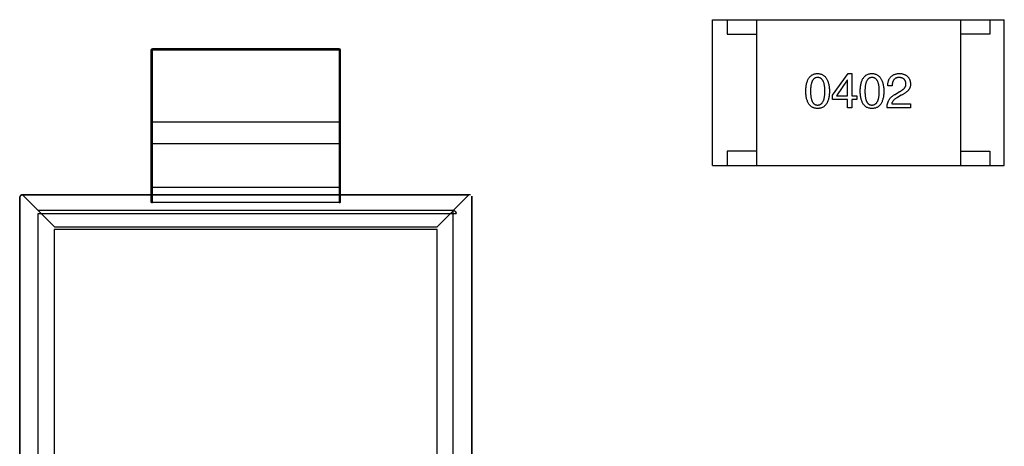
# Model space of a CAD drawing. Header units: millimetres. Extents: x 72 to 239, y 133 to 319.
# Tile 36 of 240: x 141 to 144.38, y 162.46 to 163.92. Entities that reach past the tile are written whole.
import ezdxf

# ---------------------------------------------------------------- set-up
doc = ezdxf.new("R2010")
doc.units = ezdxf.units.MM
doc.header["$LTSCALE"] = 5
doc.layers.get('0').update_dxf_attribs({"linetype": 'CONTINUOUS'})

msp = doc.modelspace()

# ---------------------------------------------------------------- linework, layer by layer
for p, q in [((143.3785, 163.9191), (144.3785, 163.9191)), ((143.3785, 163.4191), (143.3785, 163.9191)), ((143.4285, 163.9191), (143.4285, 163.8691)), ((143.5285, 163.9191), (143.5285, 163.4191)), ((144.2285, 163.9191), (144.2285, 163.4191)), ((144.3285, 163.9191), (144.3285, 163.8691)), ((144.3785, 163.4191), (144.3785, 163.9191)), ((143.4285, 163.8691), (143.5285, 163.8691)), ((144.3285, 163.8691), (144.2285, 163.8691)), ((142.1032, 163.8142), (141.4532, 163.8142)), ((141.4532, 163.8142), (141.4532, 163.2936)), ((142.0982, 163.8192), (141.4582, 163.8192)), ((141.4582, 163.2927), (141.4582, 163.8192)), ((142.0982, 163.8192), (142.0982, 163.2927)), ((142.1032, 163.2936), (142.1032, 163.8142)), ((143.7891, 163.66), (143.8429, 163.7348)), ((143.8429, 163.7348), (143.8554, 163.7348)), ((143.8554, 163.7348), (143.8554, 163.6581)), ((143.8403, 163.7119), (143.8029, 163.6581)), ((143.8409, 163.7119), (143.8403, 163.7119)), ((143.8409, 163.6581), (143.8409, 163.7119)), ((143.994, 163.6922), (143.9789, 163.6922)), ((144.0038, 163.6633), (144.0196, 163.6725)), ((143.7891, 163.6456), (143.7891, 163.66)), ((143.8409, 163.6456), (143.7891, 163.6456)), ((143.8029, 163.6581), (143.8409, 163.6581)), ((143.8409, 163.6168), (143.8409, 163.6456)), ((143.8554, 163.6581), (143.8731, 163.6581)), ((143.8731, 163.6456), (143.8554, 163.6456)), ((143.8554, 163.6456), (143.8554, 163.6168)), ((143.8731, 163.6581), (143.8731, 163.6456)), ((143.9927, 163.6305), (144.057, 163.6305)), ((144.0248, 163.66), (144.0124, 163.6528)), ((144.057, 163.6305), (144.057, 163.6168)), ((143.8554, 163.6168), (143.8409, 163.6168)), ((144.057, 163.6168), (143.9763, 163.6168)), ((141.4532, 163.5692), (142.1032, 163.5692)), ((142.0982, 163.4942), (141.4582, 163.4942)), ((143.5285, 163.4691), (143.4285, 163.4691)), ((143.4285, 163.4691), (143.4285, 163.4191)), ((144.2285, 163.4691), (144.3285, 163.4691)), ((144.3285, 163.4691), (144.3285, 163.4191)), ((143.3785, 163.4191), (144.3785, 163.4191)), ((142.0982, 163.3442), (141.4582, 163.3442)), ((141.0033, 163.3091), (141.0033, 160.6293)), ((141.0033, 163.3091), (141.0034, 163.3091)), ((141.0034, 160.6293), (141.0034, 163.3091)), ((142.5481, 163.3191), (141.0133, 163.3191)), ((141.067, 163.2653), (141.0133, 163.3191)), ((141.0133, 163.3189), (141.0133, 163.3191)), ((142.5431, 163.3191), (141.0133, 163.3191)), ((141.0133, 163.3189), (141.4548, 163.3189)), ((141.0133, 163.3189), (141.1224, 163.2098)), ((141.4532, 163.3192), (142.1032, 163.3192)), ((141.4582, 163.3191), (141.4548, 163.3189)), ((142.0982, 163.2927), (141.4582, 163.2927)), ((142.0982, 163.3191), (142.1016, 163.3189)), ((142.1016, 163.3189), (142.5431, 163.3189)), ((142.434, 163.2098), (142.5431, 163.3189)), ((142.5431, 163.3191), (142.4894, 163.2653)), ((142.5531, 163.3141), (142.553, 160.6293)), ((142.5531, 160.6293), (142.5531, 163.3141)), ((142.4894, 163.2653), (141.067, 163.2653)), ((142.4894, 160.683), (142.4894, 163.2653)), ((141.067, 163.2553), (142.4993, 163.2553)), ((141.067, 160.6731), (141.067, 163.2553)), ((142.4346, 163.2006), (141.1218, 163.2006)), ((141.1218, 163.2006), (141.1218, 161.1192)), ((141.1224, 163.2098), (142.434, 163.2098)), ((142.4346, 161.1192), (142.4346, 163.2006))]:
    msp.add_line(p, q)
for centre, radius, start, end in [((141.4582, 163.8142), 0.005, 90, 180), ((142.0982, 163.8142), 0.005, 0, 90), ((141.4582, 163.4892), 0.005, 90, 180), ((142.0982, 163.4892), 0.005, 0, 90), ((141.4582, 163.3492), 0.005, 180, 270), ((142.0982, 163.3492), 0.005, 270, 0), ((141.0133, 163.3091), 0.01, 90, 180)]:
    msp.add_arc(centre, radius, start, end)
for centre, start_param, end_param in [((141.4582, 163.2936), 3.141593, 4.712389), ((142.0982, 163.2936), -1.570796, 0)]:
    msp.add_ellipse(centre, major_axis=(0.005, 0), ratio=0.176327, start_param=start_param, end_param=end_param)
for points, knots in [([(143.6978, 163.6738), (143.6979, 163.6763), (143.6981, 163.681), (143.6987, 163.6878), (143.6996, 163.6942), (143.7008, 163.7001), (143.7023, 163.7056), (143.7041, 163.7106), (143.7061, 163.7151), (143.7086, 163.7192), (143.7112, 163.7228), (143.7142, 163.726), (143.7175, 163.7286), (143.7212, 163.7308), (143.7251, 163.7325), (143.7293, 163.7338), (143.7338, 163.7346), (143.7369, 163.7347), (143.7385, 163.7348)], [0, 0, 0, 0, 0.088823, 0.172287, 0.250296, 0.323438, 0.392244, 0.456221, 0.516635, 0.573871, 0.628, 0.680335, 0.731489, 0.782557, 0.834044, 0.886738, 0.942089, 1, 1, 1, 1]), ([(143.7385, 163.7348), (143.7401, 163.7347), (143.7431, 163.7345), (143.7476, 163.7337), (143.7517, 163.7323), (143.7556, 163.7306), (143.7591, 163.7284), (143.7624, 163.7257), (143.7654, 163.7225), (143.7681, 163.7189), (143.7705, 163.7148), (143.7726, 163.7103), (143.7744, 163.7053), (143.776, 163.6999), (143.7772, 163.694), (143.7782, 163.6877), (143.7788, 163.6809), (143.779, 163.6762), (143.7791, 163.6738)], [0, 0, 0, 0, 0.057415, 0.112361, 0.16496, 0.216437, 0.267441, 0.318839, 0.371478, 0.426325, 0.483626, 0.544235, 0.608673, 0.677374, 0.750405, 0.828394, 0.911525, 1, 1, 1, 1]), ([(143.8844, 163.6738), (143.8844, 163.6763), (143.8846, 163.681), (143.8852, 163.6878), (143.8861, 163.6942), (143.8873, 163.7001), (143.8888, 163.7056), (143.8906, 163.7106), (143.8927, 163.7151), (143.8951, 163.7192), (143.8978, 163.7228), (143.9008, 163.726), (143.9041, 163.7286), (143.9077, 163.7308), (143.9116, 163.7325), (143.9158, 163.7338), (143.9203, 163.7346), (143.9234, 163.7347), (143.925, 163.7348)], [0, 0, 0, 0, 0.088823, 0.172287, 0.250296, 0.323438, 0.392244, 0.456221, 0.516635, 0.573871, 0.628, 0.680335, 0.731489, 0.782557, 0.834044, 0.886738, 0.942089, 1, 1, 1, 1]), ([(143.925, 163.7348), (143.9266, 163.7347), (143.9296, 163.7345), (143.9341, 163.7337), (143.9382, 163.7323), (143.9421, 163.7306), (143.9457, 163.7284), (143.949, 163.7257), (143.9519, 163.7225), (143.9546, 163.7189), (143.957, 163.7148), (143.9591, 163.7103), (143.961, 163.7053), (143.9625, 163.6999), (143.9637, 163.694), (143.9647, 163.6877), (143.9654, 163.6809), (143.9656, 163.6762), (143.9657, 163.6738)], [0, 0, 0, 0, 0.057415, 0.112361, 0.16496, 0.216437, 0.267441, 0.318839, 0.371478, 0.426325, 0.483626, 0.544235, 0.608673, 0.677374, 0.750405, 0.828394, 0.911525, 1, 1, 1, 1]), ([(143.9789, 163.6922), (143.979, 163.6938), (143.9791, 163.6971), (143.9796, 163.7018), (143.9805, 163.7062), (143.9816, 163.7103), (143.9831, 163.7141), (143.9849, 163.7175), (143.987, 163.7207), (143.9894, 163.7235), (143.9921, 163.7261), (143.9951, 163.7283), (143.9984, 163.7301), (144.0021, 163.7317), (144.006, 163.733), (144.0103, 163.7339), (144.0148, 163.7346), (144.018, 163.7347), (144.0196, 163.7348)], [0, 0, 0, 0, 0.074935, 0.145873, 0.212498, 0.27598, 0.33603, 0.394042, 0.450372, 0.505546, 0.560812, 0.616481, 0.673265, 0.732328, 0.7938, 0.858943, 0.92718, 1, 1, 1, 1]), ([(144.0196, 163.7348), (144.021, 163.7347), (144.0238, 163.7345), (144.0279, 163.7339), (144.0316, 163.733), (144.0352, 163.7319), (144.0384, 163.7306), (144.0414, 163.729), (144.0442, 163.7271), (144.0467, 163.725), (144.0489, 163.7227), (144.0509, 163.7201), (144.0525, 163.7172), (144.0539, 163.7141), (144.0551, 163.7108), (144.056, 163.7072), (144.0566, 163.7034), (144.0569, 163.7007), (144.057, 163.6994)], [0, 0, 0, 0, 0.074847, 0.14558, 0.212628, 0.276599, 0.337792, 0.396608, 0.453638, 0.509854, 0.565589, 0.621545, 0.678777, 0.737222, 0.798388, 0.862259, 0.929312, 1, 1, 1, 1]), ([(143.7385, 163.721), (143.7375, 163.721), (143.7356, 163.7209), (143.7328, 163.7204), (143.7302, 163.7195), (143.7278, 163.7181), (143.7256, 163.7164), (143.7236, 163.7144), (143.7218, 163.712), (143.7202, 163.7092), (143.7188, 163.706), (143.7175, 163.7025), (143.7166, 163.6986), (143.7157, 163.6944), (143.715, 163.6898), (143.7146, 163.6848), (143.7143, 163.6794), (143.7142, 163.6757), (143.7142, 163.6738)], [0, 0, 0, 0, 0.049764, 0.097007, 0.143217, 0.188577, 0.235116, 0.282997, 0.333719, 0.387776, 0.445989, 0.508679, 0.576563, 0.649481, 0.728235, 0.812722, 0.903548, 1, 1, 1, 1]), ([(143.7634, 163.6738), (143.7634, 163.6757), (143.7634, 163.6794), (143.7631, 163.6848), (143.7626, 163.6898), (143.7619, 163.6944), (143.761, 163.6986), (143.76, 163.7025), (143.7587, 163.706), (143.7573, 163.7092), (143.7556, 163.712), (143.7538, 163.7144), (143.7517, 163.7164), (143.7495, 163.7182), (143.747, 163.7195), (143.7443, 163.7204), (143.7415, 163.7209), (143.7395, 163.721), (143.7385, 163.721)], [0, 0, 0, 0, 0.095719, 0.185854, 0.269738, 0.347952, 0.420315, 0.487894, 0.550245, 0.608186, 0.662454, 0.713283, 0.761375, 0.808209, 0.854301, 0.901312, 0.949396, 1, 1, 1, 1]), ([(143.925, 163.721), (143.924, 163.721), (143.9221, 163.7209), (143.9193, 163.7204), (143.9167, 163.7195), (143.9143, 163.7181), (143.9122, 163.7164), (143.9101, 163.7144), (143.9083, 163.712), (143.9067, 163.7092), (143.9053, 163.706), (143.9041, 163.7025), (143.9031, 163.6986), (143.9022, 163.6944), (143.9016, 163.6898), (143.9011, 163.6848), (143.9008, 163.6794), (143.9008, 163.6757), (143.9008, 163.6738)], [0, 0, 0, 0, 0.049764, 0.097007, 0.143217, 0.188577, 0.235116, 0.282997, 0.333719, 0.387776, 0.445989, 0.508679, 0.576563, 0.649481, 0.728235, 0.812722, 0.903548, 1, 1, 1, 1]), ([(143.9499, 163.6738), (143.9499, 163.6757), (143.9499, 163.6794), (143.9496, 163.6848), (143.9491, 163.6898), (143.9484, 163.6944), (143.9476, 163.6986), (143.9465, 163.7025), (143.9453, 163.706), (143.9438, 163.7092), (143.9421, 163.712), (143.9403, 163.7144), (143.9382, 163.7164), (143.936, 163.7182), (143.9335, 163.7195), (143.9308, 163.7204), (143.928, 163.7209), (143.926, 163.721), (143.925, 163.721)], [0, 0, 0, 0, 0.095719, 0.185854, 0.269738, 0.347952, 0.420315, 0.487894, 0.550245, 0.608186, 0.662454, 0.713283, 0.761375, 0.808209, 0.854301, 0.901312, 0.949396, 1, 1, 1, 1]), ([(144.0176, 163.721), (144.0167, 163.721), (144.0149, 163.721), (144.0123, 163.7206), (144.0098, 163.7201), (144.0075, 163.7193), (144.0054, 163.7183), (144.0035, 163.717), (144.0018, 163.7155), (144.0002, 163.7138), (143.9988, 163.7119), (143.9976, 163.7097), (143.9966, 163.7074), (143.9957, 163.7048), (143.995, 163.7019), (143.9945, 163.6989), (143.9941, 163.6956), (143.9941, 163.6933), (143.994, 163.6922)], [0, 0, 0, 0, 0.065945, 0.127767, 0.186553, 0.242898, 0.297728, 0.351599, 0.404854, 0.459191, 0.515338, 0.573322, 0.634405, 0.698538, 0.767039, 0.84022, 0.917406, 1, 1, 1, 1]), ([(144.0412, 163.7), (144.0412, 163.7009), (144.041, 163.7025), (144.0406, 163.7048), (144.04, 163.707), (144.0393, 163.709), (144.0384, 163.7108), (144.0373, 163.7125), (144.0361, 163.7141), (144.0347, 163.7155), (144.0331, 163.7167), (144.0314, 163.7178), (144.0295, 163.7187), (144.0274, 163.7195), (144.0252, 163.7201), (144.0228, 163.7206), (144.0203, 163.7209), (144.0185, 163.721), (144.0176, 163.721)], [0, 0, 0, 0, 0.069456, 0.136175, 0.198596, 0.258993, 0.316838, 0.37342, 0.428889, 0.48454, 0.540119, 0.597644, 0.65702, 0.718534, 0.783117, 0.851564, 0.923888, 1, 1, 1, 1]), ([(144.0196, 163.6725), (144.0205, 163.673), (144.0223, 163.6739), (144.0249, 163.6755), (144.0273, 163.677), (144.0295, 163.6786), (144.0315, 163.6802), (144.0334, 163.6819), (144.035, 163.6835), (144.0365, 163.6853), (144.0377, 163.687), (144.0388, 163.6888), (144.0397, 163.6906), (144.0404, 163.6924), (144.0409, 163.6943), (144.0412, 163.6962), (144.0413, 163.6981), (144.0413, 163.6994), (144.0412, 163.7)], [0, 0, 0, 0, 0.084365, 0.165386, 0.24176, 0.314729, 0.38433, 0.449952, 0.513164, 0.5734, 0.630824, 0.68644, 0.740136, 0.792605, 0.844515, 0.896112, 0.947763, 1, 1, 1, 1]), ([(144.057, 163.6994), (144.057, 163.6984), (144.057, 163.6964), (144.0568, 163.6935), (144.0563, 163.6906), (144.0555, 163.6878), (144.0544, 163.6851), (144.0531, 163.6824), (144.0515, 163.6799), (144.0496, 163.6774), (144.0474, 163.6749), (144.045, 163.6726), (144.0423, 163.6703), (144.0394, 163.6681), (144.0361, 163.666), (144.0326, 163.6639), (144.0288, 163.6619), (144.0262, 163.6607), (144.0248, 163.66)], [0, 0, 0, 0, 0.055083, 0.109453, 0.162685, 0.21614, 0.26961, 0.324284, 0.380202, 0.437433, 0.497084, 0.559152, 0.624288, 0.692446, 0.763862, 0.838743, 0.917269, 1, 1, 1, 1]), ([(143.7385, 163.6148), (143.7369, 163.6149), (143.7338, 163.615), (143.7293, 163.6158), (143.7251, 163.617), (143.7212, 163.6186), (143.7176, 163.6208), (143.7142, 163.6234), (143.7112, 163.6264), (143.7086, 163.6299), (143.7061, 163.6338), (143.7041, 163.6382), (143.7023, 163.6431), (143.7008, 163.6483), (143.6996, 163.6541), (143.6987, 163.6603), (143.6981, 163.6669), (143.6979, 163.6715), (143.6978, 163.6738)], [0, 0, 0, 0, 0.059135, 0.115606, 0.169241, 0.221578, 0.273261, 0.324749, 0.377329, 0.431642, 0.488541, 0.548597, 0.612232, 0.680174, 0.752504, 0.829777, 0.912307, 1, 1, 1, 1]), ([(143.7142, 163.6738), (143.7142, 163.6719), (143.7143, 163.6682), (143.7146, 163.6629), (143.715, 163.6579), (143.7157, 163.6533), (143.7166, 163.649), (143.7175, 163.6451), (143.7188, 163.6416), (143.7202, 163.6385), (143.7218, 163.6357), (143.7236, 163.6332), (143.7256, 163.6312), (143.7278, 163.6295), (143.7302, 163.6282), (143.7328, 163.6273), (143.7356, 163.6267), (143.7375, 163.6266), (143.7385, 163.6266)], [0, 0, 0, 0, 0.096457, 0.187288, 0.27178, 0.350132, 0.423455, 0.491343, 0.554037, 0.612253, 0.666313, 0.717038, 0.764921, 0.811214, 0.856775, 0.902988, 0.950234, 1, 1, 1, 1]), ([(143.7385, 163.6266), (143.7395, 163.6267), (143.7415, 163.6268), (143.7443, 163.6274), (143.747, 163.6284), (143.7494, 163.6298), (143.7517, 163.6315), (143.7537, 163.6335), (143.7556, 163.636), (143.7573, 163.6388), (143.7587, 163.6419), (143.76, 163.6454), (143.7611, 163.6493), (143.7619, 163.6535), (143.7626, 163.6581), (143.7631, 163.663), (143.7634, 163.6683), (143.7634, 163.6719), (143.7634, 163.6738)], [0, 0, 0, 0, 0.050879, 0.099377, 0.146973, 0.193618, 0.240619, 0.289461, 0.34047, 0.395283, 0.453059, 0.515633, 0.582666, 0.655287, 0.732971, 0.815933, 0.905166, 1, 1, 1, 1]), ([(143.7791, 163.6738), (143.7791, 163.6715), (143.7789, 163.6669), (143.7783, 163.6603), (143.7774, 163.6541), (143.7762, 163.6483), (143.7747, 163.6431), (143.7729, 163.6382), (143.7708, 163.6338), (143.7684, 163.6299), (143.7657, 163.6264), (143.7627, 163.6234), (143.7594, 163.6208), (143.7558, 163.6186), (143.7519, 163.617), (143.7477, 163.6158), (143.7432, 163.615), (143.7401, 163.6149), (143.7385, 163.6148)], [0, 0, 0, 0, 0.08769, 0.170218, 0.24749, 0.319818, 0.387758, 0.451391, 0.511445, 0.568185, 0.622681, 0.67526, 0.726746, 0.778428, 0.830764, 0.884397, 0.940866, 1, 1, 1, 1]), ([(143.925, 163.6148), (143.9234, 163.6149), (143.9203, 163.615), (143.9158, 163.6158), (143.9116, 163.617), (143.9077, 163.6186), (143.9041, 163.6208), (143.9008, 163.6234), (143.8978, 163.6264), (143.8951, 163.6299), (143.8927, 163.6338), (143.8906, 163.6382), (143.8888, 163.6431), (143.8873, 163.6483), (143.8861, 163.6541), (143.8852, 163.6603), (143.8846, 163.6669), (143.8844, 163.6715), (143.8844, 163.6738)], [0, 0, 0, 0, 0.059135, 0.115606, 0.169241, 0.221578, 0.273261, 0.324749, 0.377329, 0.431642, 0.488541, 0.548597, 0.612232, 0.680174, 0.752504, 0.829777, 0.912307, 1, 1, 1, 1]), ([(143.9008, 163.6738), (143.9008, 163.6719), (143.9008, 163.6682), (143.9011, 163.6629), (143.9015, 163.6579), (143.9022, 163.6533), (143.9031, 163.649), (143.9041, 163.6451), (143.9053, 163.6416), (143.9067, 163.6385), (143.9083, 163.6357), (143.9101, 163.6332), (143.9121, 163.6312), (143.9144, 163.6295), (143.9167, 163.6282), (143.9193, 163.6273), (143.9221, 163.6267), (143.924, 163.6266), (143.925, 163.6266)], [0, 0, 0, 0, 0.096457, 0.187288, 0.27178, 0.350132, 0.423455, 0.491343, 0.554037, 0.612253, 0.666313, 0.717038, 0.764921, 0.811214, 0.856775, 0.902988, 0.950234, 1, 1, 1, 1]), ([(143.925, 163.6266), (143.926, 163.6267), (143.928, 163.6268), (143.9308, 163.6274), (143.9335, 163.6284), (143.936, 163.6298), (143.9382, 163.6315), (143.9403, 163.6335), (143.9421, 163.636), (143.9438, 163.6388), (143.9453, 163.6419), (143.9465, 163.6454), (143.9476, 163.6493), (143.9484, 163.6535), (143.9491, 163.6581), (143.9496, 163.663), (143.9499, 163.6683), (143.9499, 163.6719), (143.9499, 163.6738)], [0, 0, 0, 0, 0.050879, 0.099377, 0.146973, 0.193618, 0.240619, 0.289461, 0.34047, 0.395283, 0.453059, 0.515633, 0.582666, 0.655287, 0.732971, 0.815933, 0.905166, 1, 1, 1, 1]), ([(143.9657, 163.6738), (143.9656, 163.6715), (143.9654, 163.6669), (143.9648, 163.6603), (143.9639, 163.6541), (143.9627, 163.6483), (143.9612, 163.6431), (143.9594, 163.6382), (143.9574, 163.6338), (143.955, 163.6299), (143.9523, 163.6264), (143.9493, 163.6234), (143.9459, 163.6208), (143.9423, 163.6186), (143.9384, 163.617), (143.9342, 163.6158), (143.9297, 163.615), (143.9266, 163.6149), (143.925, 163.6148)], [0, 0, 0, 0, 0.08769, 0.170218, 0.24749, 0.319818, 0.387758, 0.451391, 0.511445, 0.568185, 0.622681, 0.67526, 0.726746, 0.778428, 0.830764, 0.884397, 0.940866, 1, 1, 1, 1]), ([(143.9763, 163.6168), (143.9764, 163.6181), (143.9765, 163.6207), (143.9769, 163.6245), (143.9774, 163.6282), (143.9782, 163.6317), (143.9792, 163.6351), (143.9804, 163.6384), (143.9819, 163.6415), (143.9835, 163.6445), (143.9853, 163.6474), (143.9874, 163.65), (143.9896, 163.6526), (143.992, 163.655), (143.9947, 163.6574), (143.9975, 163.6595), (144.0006, 163.6615), (144.0028, 163.6627), (144.0038, 163.6633)], [0, 0, 0, 0, 0.069512, 0.136307, 0.201431, 0.265186, 0.327322, 0.388242, 0.448098, 0.507757, 0.566952, 0.626243, 0.686026, 0.745963, 0.807549, 0.869906, 0.934172, 1, 1, 1, 1]), ([(144.0124, 163.6528), (144.011, 163.652), (144.0083, 163.6505), (144.0046, 163.6479), (144.0013, 163.6452), (143.9986, 163.6425), (143.9964, 163.6396), (143.9946, 163.6367), (143.9933, 163.6337), (143.9929, 163.6316), (143.9927, 163.6305)], [0, 0, 0, 0, 0.158292, 0.304606, 0.440272, 0.565336, 0.681745, 0.791834, 0.896966, 1, 1, 1, 1]), ([(141.0133, 163.3191), (141.013, 163.319), (141.0124, 163.319), (141.0114, 163.3189), (141.0104, 163.3186), (141.0093, 163.3182), (141.0082, 163.3177), (141.0071, 163.3169), (141.006, 163.3159), (141.005, 163.3147), (141.0041, 163.3131), (141.0035, 163.3112), (141.0033, 163.3098), (141.0033, 163.3091)], [0, 0, 0, 0, 0.056981, 0.121194, 0.187625, 0.25881, 0.336077, 0.421538, 0.515783, 0.619773, 0.734489, 0.860896, 1, 1, 1, 1]), ([(141.0034, 163.3091), (141.0035, 163.3102), (141.0039, 163.3123), (141.0054, 163.3149), (141.0073, 163.3169), (141.0093, 163.3181), (141.0113, 163.3188), (141.0127, 163.3189), (141.0133, 163.3189)], [0, 0, 0, 0, 0.216293, 0.411146, 0.585476, 0.740251, 0.877604, 1, 1, 1, 1]), ([(141.4548, 163.3191), (141.4546, 163.3191), (141.4543, 163.3192), (141.4538, 163.3192), (141.4534, 163.3192), (141.4532, 163.3191), (141.4532, 163.319)], [0, 0, 0, 0, 0.365791, 0.642564, 0.824835, 1, 1, 1, 1]), ([(141.4548, 163.3189), (141.4546, 163.3189), (141.4542, 163.3188), (141.4536, 163.3187), (141.4532, 163.3185), (141.4532, 163.3183)], [0, 0, 0, 0, 0.407986, 0.710737, 1, 1, 1, 1]), ([(142.1032, 163.319), (142.1032, 163.3191), (142.1029, 163.3193), (142.1023, 163.3191), (142.1019, 163.3191), (142.1016, 163.3191)], [0, 0, 0, 0, 0.167026, 0.486464, 1, 1, 1, 1]), ([(142.1032, 163.3183), (142.1032, 163.3185), (142.1028, 163.3187), (142.1023, 163.3188), (142.1018, 163.3189), (142.1016, 163.3189)], [0, 0, 0, 0, 0.288932, 0.591731, 1, 1, 1, 1]), ([(142.4894, 163.2653), (142.4897, 163.2653), (142.4903, 163.2652), (142.4913, 163.2651), (142.4923, 163.2649), (142.4933, 163.2645), (142.4944, 163.2639), (142.4955, 163.2632), (142.4966, 163.2622), (142.4976, 163.2609), (142.4985, 163.2593), (142.4992, 163.2574), (142.4993, 163.2561), (142.4993, 163.2553)], [0, 0, 0, 0, 0.05697, 0.121087, 0.187554, 0.258829, 0.336163, 0.421667, 0.515932, 0.619919, 0.734608, 0.860968, 1, 1, 1, 1])]:
    msp.add_open_spline(points, degree=3, knots=knots)

doc.saveas('drawing.dxf')
